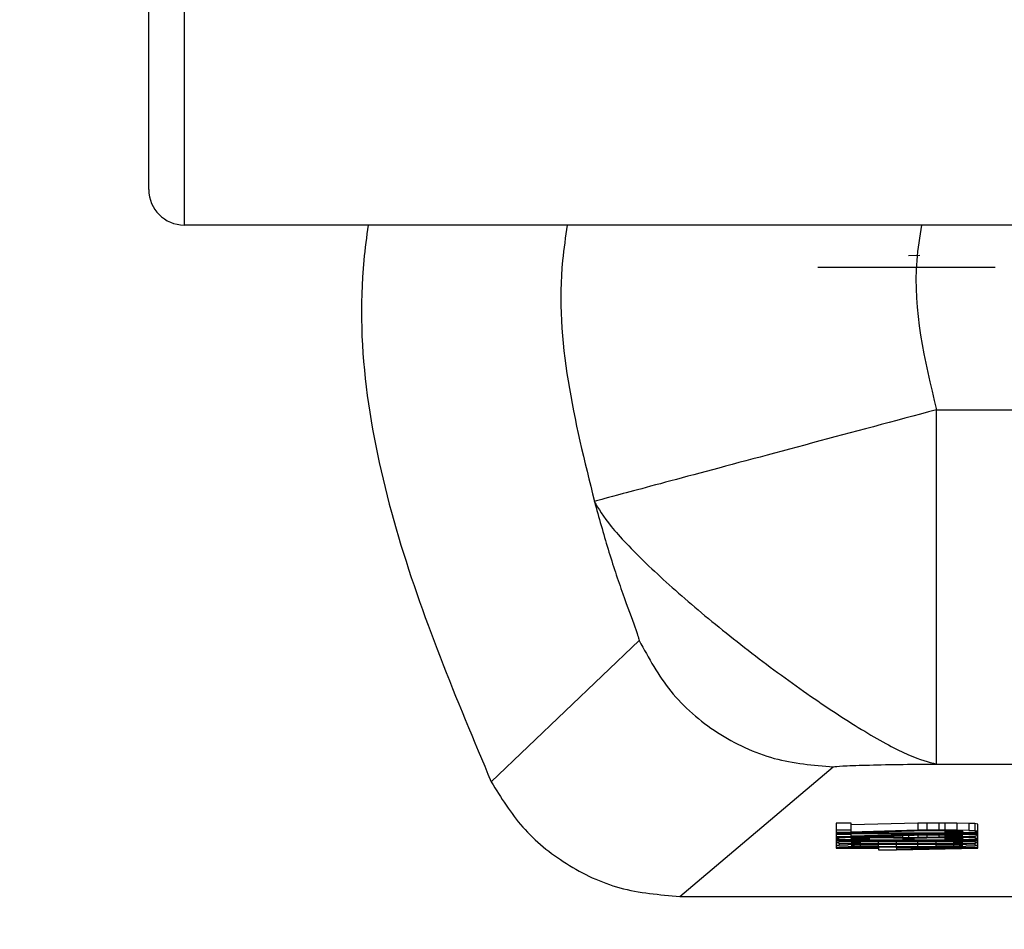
# Model space of a CAD drawing. Header units: inches. Extents: x 218.9 to 312.4, y 214.8 to 247.8.
# Tile 238 of 256: x 281.1224 to 281.1566, y 223.5992 to 223.6308. Entities that reach past the tile are written whole.
import ezdxf

# ---------------------------------------------------------------- set-up
doc = ezdxf.new("R2010")
doc.units = ezdxf.units.IN
doc.header["$LTSCALE"] = 0.25
doc.header["$MEASUREMENT"] = 0
doc.layers.add('ANNOTATIONS', color=1, linetype='Continuous')
doc.layers.add('MOTOR RH', color=7, linetype='Continuous')
doc.styles.add('ARIAL', font='arial.ttf', dxfattribs={"height": 0.09375})
doc.dimstyles.new('STANDARD$0', dxfattribs={"dimtxt": 0.09375, "dimasz": 0.09375, "dimexe": 0.03125, "dimexo": 0.046875, "dimgap": 0.09, "dimtad": 0, "dimtih": 1, "dimtoh": 1, "dimdec": 4, "dimzin": 0, "dimdsep": 46, "dimtxsty": 'ARIAL', "dimcen": 0.09, "dimadec": 0, "dimazin": 0, "dimtfac": 1, "dimtdec": 4, "dimtofl": 0, "dimtmove": 0, "dimatfit": 1, "dimfxl": 1, "dimtolj": 1, "dimtzin": 0, "dimarcsym": 0})

# ---------------------------------------------------------------- blocks, each defined once
blk = doc.blocks.new('*D121')
at = {"layer": 'ANNOTATIONS', "color": 0, "lineweight": -2, "transparency": 16777216}
for p, q in [((280.156287, 223.572673), (280.156287, 225.84454)), ((281.654736, 225.558016), (281.654736, 225.84454)), ((280.250037, 225.81329), (280.724415, 225.81329)), ((281.560986, 225.81329), (281.086607, 225.81329))]:
    blk.add_line(p, q, dxfattribs=at)
at = {"layer": 'ANNOTATIONS', "color": 0, "transparency": 16777216}
for points in [[(280.250037, 225.828915), (280.250037, 225.797665), (280.156287, 225.81329)], [(281.560986, 225.828915), (281.560986, 225.797665), (281.654736, 225.81329)]]:
    blk.add_solid(points, dxfattribs=at)
at = {"layer": 'defpoints', "color": 0, "transparency": 16777216}
for p in [(280.156287, 225.81329), (281.654736, 225.511141), (280.156287, 223.525798)]:
    blk.add_point(p, dxfattribs=at)
at = {"layer": 'ANNOTATIONS', "color": 0, "transparency": 16777216, "insert": (280.905511, 225.81329), "char_height": 0.09375, "attachment_point": 5, "style": 'ARIAL'}
blk.add_mtext('\\A1;25"', dxfattribs=at)
blk = doc.blocks.new('*D123')
at = {"layer": 'ANNOTATIONS', "color": 0, "lineweight": -2, "transparency": 16777216}
for p, q in [((280.156287, 223.572673), (280.156287, 225.542391)), ((281.500036, 224.876501), (281.500036, 225.542391)), ((280.250037, 225.511141), (280.53784, 225.511141)), ((281.406286, 225.511141), (281.118484, 225.511141))]:
    blk.add_line(p, q, dxfattribs=at)
at = {"layer": 'ANNOTATIONS', "color": 0, "transparency": 16777216}
for points in [[(280.250037, 225.526766), (280.250037, 225.495516), (280.156287, 225.511141)], [(281.406286, 225.526766), (281.406286, 225.495516), (281.500036, 225.511141)]]:
    blk.add_solid(points, dxfattribs=at)
at = {"layer": 'defpoints', "color": 0, "transparency": 16777216}
for p in [(281.500036, 225.511141), (281.500036, 224.829626), (280.156287, 223.525798)]:
    blk.add_point(p, dxfattribs=at)
at = {"layer": 'ANNOTATIONS', "color": 0, "transparency": 16777216, "insert": (280.828162, 225.511141), "char_height": 0.09375, "attachment_point": 5, "style": 'ARIAL'}
blk.add_mtext('\\A1;21 1/2"', dxfattribs=at)

msp = doc.modelspace()

# ---------------------------------------------------------------- linework, layer by layer
at = {"layer": 'MOTOR RH'}
for p, q in [((281.128101, 223.688555), (281.128101, 223.623665)), ((281.162557, 223.623665), (281.128101, 223.623665)), ((281.15364, 223.622607), (281.153246, 223.622595)), ((281.156257, 223.622187), (281.150105, 223.622187)), ((281.154217, 223.617247), (281.16255, 223.617247)), ((281.138761, 223.604329), (281.143894, 223.609238)), ((281.154216, 223.604946), (281.193028, 223.604946)), ((281.145309, 223.600352), (281.150636, 223.604852)), ((281.151261, 223.602898), (281.150738, 223.602898)), ((281.150738, 223.602898), (281.150738, 223.602025)), ((281.151261, 223.602588), (281.151261, 223.602898)), ((281.153566, 223.602891), (281.151261, 223.602834)), ((281.153879, 223.602895), (281.153566, 223.602891)), ((281.153566, 223.602891), (281.153566, 223.602647)), ((281.154298, 223.602898), (281.153879, 223.602895)), ((281.153879, 223.602895), (281.153879, 223.602649)), ((281.154508, 223.602898), (281.154298, 223.602898)), ((281.154298, 223.602898), (281.154298, 223.602651)), ((281.154927, 223.602895), (281.154508, 223.602898)), ((281.154508, 223.602898), (281.154508, 223.602651)), ((281.155346, 223.602886), (281.154927, 223.602895)), ((281.154927, 223.602895), (281.154927, 223.602649)), ((281.155554, 223.602879), (281.155346, 223.602886)), ((281.155346, 223.602886), (281.155346, 223.602642)), ((281.155659, 223.602865), (281.155554, 223.602879)), ((281.155554, 223.602879), (281.155554, 223.602632)), ((281.151261, 223.602651), (281.150738, 223.602651)), ((281.151261, 223.602571), (281.150738, 223.602571)), ((281.155659, 223.602553), (281.150738, 223.602553)), ((281.150738, 223.602539), (281.154821, 223.602539)), ((281.153566, 223.602647), (281.151261, 223.602588)), ((281.151261, 223.602571), (281.153879, 223.602635)), ((281.151261, 223.602442), (281.151261, 223.602539)), ((281.153879, 223.602649), (281.153566, 223.602647)), ((281.153566, 223.602539), (281.153566, 223.602499)), ((281.154298, 223.602651), (281.153879, 223.602649)), ((281.153879, 223.602635), (281.154298, 223.602639)), ((281.153879, 223.602539), (281.153879, 223.602503)), ((281.154821, 223.602539), (281.154089, 223.602524)), ((281.154089, 223.602539), (281.154089, 223.602524)), ((281.154508, 223.602651), (281.154298, 223.602651)), ((281.154298, 223.602639), (281.154508, 223.602639)), ((281.154927, 223.602649), (281.154508, 223.602651)), ((281.154508, 223.602639), (281.154821, 223.602635)), ((281.154508, 223.602639), (281.154508, 223.602571)), ((281.154821, 223.602588), (281.154508, 223.602583)), ((281.154508, 223.602571), (281.154927, 223.602574)), ((281.154821, 223.602635), (281.155031, 223.602628)), ((281.154821, 223.602635), (281.154821, 223.602588)), ((281.155031, 223.602595), (281.154821, 223.602588)), ((281.155346, 223.602642), (281.154927, 223.602649)), ((281.154927, 223.602574), (281.155346, 223.602583)), ((281.154927, 223.602524), (281.155659, 223.602539)), ((281.155031, 223.602628), (281.155136, 223.602616)), ((281.155031, 223.602628), (281.155031, 223.602595)), ((281.155136, 223.602607), (281.155031, 223.602595)), ((281.155136, 223.602616), (281.155136, 223.602607)), ((281.155554, 223.602632), (281.155346, 223.602642)), ((281.155346, 223.602583), (281.155554, 223.602593)), ((281.155346, 223.602532), (281.155346, 223.602496)), ((281.155659, 223.602618), (281.155554, 223.602632)), ((281.155554, 223.602593), (281.155659, 223.602609)), ((281.155554, 223.602536), (281.155554, 223.602487)), ((281.155659, 223.602025), (281.155659, 223.602865)), ((281.151261, 223.602506), (281.150738, 223.602506)), ((281.151261, 223.602424), (281.150738, 223.602424)), ((281.150842, 223.602384), (281.150738, 223.602374)), ((281.150738, 223.602356), (281.150842, 223.602346)), ((281.155659, 223.602306), (281.150738, 223.602306)), ((281.150738, 223.602292), (281.154821, 223.602292)), ((281.150842, 223.602234), (281.150738, 223.602219)), ((281.150738, 223.602219), (281.150842, 223.602205)), ((281.150842, 223.602424), (281.150842, 223.602384)), ((281.151052, 223.602393), (281.150842, 223.602384)), ((281.150842, 223.602346), (281.151052, 223.602339)), ((281.150842, 223.602292), (281.150842, 223.602234)), ((281.151157, 223.602245), (281.150842, 223.602234)), ((281.150842, 223.602205), (281.151157, 223.602194)), ((281.150842, 223.602205), (281.150842, 223.602133)), ((281.151052, 223.602424), (281.151052, 223.602393)), ((281.151261, 223.6024), (281.151052, 223.602393)), ((281.151052, 223.602339), (281.151261, 223.602332)), ((281.151157, 223.602292), (281.151157, 223.602245)), ((281.151471, 223.602252), (281.151157, 223.602245)), ((281.151157, 223.602194), (281.151471, 223.602189)), ((281.151157, 223.602194), (281.151157, 223.602144)), ((281.153566, 223.602499), (281.151261, 223.602442)), ((281.151261, 223.602424), (281.153879, 223.602489)), ((281.151261, 223.6024), (281.151261, 223.602424)), ((281.151576, 223.602405), (281.151261, 223.6024)), ((281.151261, 223.602372), (281.151366, 223.602384)), ((281.151261, 223.602358), (281.151261, 223.602372)), ((281.151366, 223.602346), (281.151261, 223.602358)), ((281.151261, 223.602332), (281.151576, 223.602327)), ((281.151366, 223.602231), (281.151261, 223.602219)), ((281.151261, 223.602219), (281.151366, 223.602208)), ((281.151366, 223.602384), (281.151471, 223.602388)), ((281.151366, 223.602384), (281.151366, 223.602346)), ((281.151471, 223.602344), (281.151366, 223.602346)), ((281.151576, 223.602238), (281.151366, 223.602231)), ((281.151366, 223.602208), (281.151366, 223.602231)), ((281.151366, 223.602208), (281.151576, 223.602201)), ((281.151471, 223.602388), (281.15168, 223.602393)), ((281.151471, 223.602388), (281.151471, 223.602344)), ((281.15168, 223.602339), (281.151471, 223.602344)), ((281.151471, 223.602292), (281.151471, 223.602252)), ((281.15189, 223.602257), (281.151471, 223.602252)), ((281.151471, 223.602189), (281.15189, 223.602184)), ((281.151471, 223.602189), (281.151471, 223.602151)), ((281.151576, 223.602433), (281.151576, 223.602405)), ((281.15189, 223.602407), (281.151576, 223.602405)), ((281.151576, 223.602327), (281.15189, 223.602325)), ((281.152203, 223.602248), (281.151576, 223.602238)), ((281.151576, 223.602201), (281.151576, 223.602238)), ((281.151576, 223.602201), (281.152203, 223.602194)), ((281.15168, 223.602393), (281.15189, 223.602395)), ((281.15168, 223.602393), (281.15168, 223.602339)), ((281.15189, 223.602337), (281.15168, 223.602339)), ((281.15189, 223.60244), (281.15189, 223.602407)), ((281.152309, 223.602407), (281.15189, 223.602407)), ((281.15189, 223.602325), (281.15189, 223.602395)), ((281.15189, 223.602395), (281.152309, 223.602395)), ((281.15189, 223.602292), (281.15189, 223.602257)), ((281.152203, 223.602259), (281.15189, 223.602257)), ((281.15189, 223.602184), (281.152203, 223.602182)), ((281.15189, 223.602184), (281.15189, 223.602156)), ((281.152203, 223.602292), (281.152203, 223.602259)), ((281.152728, 223.602262), (281.152203, 223.602259)), ((281.152832, 223.60225), (281.152203, 223.602248)), ((281.152203, 223.602194), (281.152203, 223.602248)), ((281.152203, 223.602194), (281.152832, 223.602191)), ((281.152309, 223.602449), (281.152309, 223.602407)), ((281.152728, 223.602405), (281.152309, 223.602407)), ((281.152309, 223.602395), (281.152728, 223.602391)), ((281.152728, 223.602461), (281.152728, 223.602405)), ((281.153041, 223.6024), (281.152728, 223.602405)), ((281.152728, 223.602391), (281.152937, 223.602384)), ((281.152728, 223.602292), (281.152728, 223.602262)), ((281.15367, 223.602262), (281.152728, 223.602262)), ((281.153566, 223.60225), (281.152832, 223.60225)), ((281.152832, 223.602191), (281.152832, 223.60225)), ((281.152832, 223.602191), (281.153566, 223.602191)), ((281.152937, 223.602384), (281.153041, 223.60237)), ((281.153041, 223.602468), (281.153041, 223.6024)), ((281.153251, 223.602388), (281.153041, 223.6024)), ((281.153041, 223.60237), (281.153041, 223.60236)), ((281.153041, 223.60236), (281.15346, 223.60236)), ((281.153251, 223.602473), (281.153251, 223.602388)), ((281.153566, 223.602398), (281.153251, 223.602388)), ((281.15346, 223.60237), (281.15367, 223.602384)), ((281.15346, 223.60236), (281.15346, 223.60237)), ((281.153879, 223.602503), (281.153566, 223.602499)), ((281.153566, 223.60248), (281.153566, 223.602398)), ((281.153879, 223.602402), (281.153566, 223.602398)), ((281.154193, 223.602248), (281.153566, 223.60225)), ((281.153566, 223.602191), (281.153566, 223.60225)), ((281.153566, 223.602191), (281.154193, 223.602194)), ((281.15367, 223.602384), (281.153879, 223.602388)), ((281.15367, 223.602292), (281.15367, 223.602262)), ((281.154193, 223.602259), (281.15367, 223.602262)), ((281.154298, 223.602506), (281.153879, 223.602503)), ((281.153879, 223.602489), (281.154298, 223.602494)), ((281.153879, 223.602489), (281.153879, 223.602402)), ((281.154298, 223.602405), (281.153879, 223.602402)), ((281.153879, 223.602388), (281.154298, 223.602393)), ((281.154089, 223.602524), (281.154927, 223.602524)), ((281.154821, 223.602292), (281.154089, 223.602278)), ((281.154089, 223.602292), (281.154089, 223.602278)), ((281.154089, 223.602278), (281.154927, 223.602278)), ((281.154193, 223.602278), (281.154193, 223.602259)), ((281.154508, 223.602257), (281.154193, 223.602259)), ((281.154821, 223.602238), (281.154193, 223.602248)), ((281.154193, 223.602248), (281.154193, 223.602194)), ((281.154193, 223.602194), (281.154821, 223.602201)), ((281.154193, 223.602182), (281.154508, 223.602184)), ((281.154298, 223.602524), (281.154298, 223.602506)), ((281.154508, 223.602506), (281.154298, 223.602506)), ((281.154298, 223.602494), (281.154508, 223.602494)), ((281.154298, 223.602494), (281.154298, 223.602405)), ((281.154508, 223.602405), (281.154298, 223.602405)), ((281.154298, 223.602393), (281.154508, 223.602393)), ((281.154508, 223.602524), (281.154508, 223.602506)), ((281.154927, 223.602503), (281.154508, 223.602506)), ((281.154508, 223.602494), (281.154821, 223.602489)), ((281.154508, 223.602494), (281.154508, 223.602405)), ((281.154821, 223.602442), (281.154508, 223.602438)), ((281.154508, 223.602426), (281.154927, 223.602428)), ((281.154927, 223.602402), (281.154508, 223.602405)), ((281.154508, 223.602393), (281.154821, 223.602388)), ((281.154508, 223.602393), (281.154508, 223.602327)), ((281.154821, 223.602344), (281.154508, 223.602339)), ((281.154508, 223.602327), (281.154927, 223.60233)), ((281.154508, 223.602278), (281.154508, 223.602257)), ((281.154927, 223.602252), (281.154508, 223.602257)), ((281.154508, 223.602184), (281.154927, 223.602189)), ((281.154508, 223.602184), (281.154508, 223.602156)), ((281.154821, 223.602489), (281.155031, 223.602482)), ((281.154821, 223.602489), (281.154821, 223.602442)), ((281.155031, 223.602449), (281.154821, 223.602442)), ((281.154821, 223.602388), (281.155031, 223.602381)), ((281.154821, 223.602388), (281.154821, 223.602344)), ((281.155031, 223.602349), (281.154821, 223.602344)), ((281.155031, 223.602231), (281.154821, 223.602238)), ((281.154821, 223.602201), (281.154821, 223.602238)), ((281.154821, 223.602201), (281.155031, 223.602208)), ((281.154927, 223.602524), (281.154927, 223.602503)), ((281.155346, 223.602496), (281.154927, 223.602503)), ((281.154927, 223.602428), (281.155346, 223.602438)), ((281.154927, 223.602428), (281.154927, 223.602402)), ((281.155346, 223.602393), (281.154927, 223.602402)), ((281.154927, 223.60233), (281.155346, 223.602339)), ((281.154927, 223.602278), (281.155659, 223.602292)), ((281.154927, 223.602278), (281.154927, 223.602252)), ((281.15524, 223.602245), (281.154927, 223.602252)), ((281.154927, 223.602189), (281.15524, 223.602194)), ((281.154927, 223.602189), (281.154927, 223.602151)), ((281.155031, 223.602482), (281.155136, 223.602471)), ((281.155031, 223.602482), (281.155031, 223.602449)), ((281.155136, 223.602461), (281.155031, 223.602449)), ((281.155031, 223.602381), (281.155136, 223.60237)), ((281.155031, 223.602381), (281.155031, 223.602349)), ((281.155136, 223.60236), (281.155031, 223.602349)), ((281.155136, 223.602219), (281.155031, 223.602231)), ((281.155031, 223.602208), (281.155031, 223.602231)), ((281.155031, 223.602208), (281.155136, 223.602219)), ((281.155136, 223.602471), (281.155136, 223.602461)), ((281.155136, 223.60237), (281.155136, 223.60236)), ((281.15524, 223.602285), (281.15524, 223.602245)), ((281.155554, 223.602234), (281.15524, 223.602245)), ((281.15524, 223.602194), (281.155554, 223.602205)), ((281.15524, 223.602194), (281.15524, 223.602144)), ((281.155554, 223.602487), (281.155346, 223.602496)), ((281.155346, 223.602438), (281.155554, 223.602447)), ((281.155346, 223.602438), (281.155346, 223.602393)), ((281.155554, 223.602384), (281.155346, 223.602393)), ((281.155346, 223.602339), (281.155554, 223.602346)), ((281.155659, 223.602473), (281.155554, 223.602487)), ((281.155554, 223.602447), (281.155659, 223.602463)), ((281.155554, 223.602447), (281.155554, 223.602384)), ((281.155659, 223.602367), (281.155554, 223.602384)), ((281.155554, 223.602346), (281.155659, 223.602363)), ((281.155554, 223.60229), (281.155554, 223.602234)), ((281.155659, 223.602219), (281.155554, 223.602234)), ((281.155554, 223.602205), (281.155659, 223.602219)), ((281.155554, 223.602205), (281.155554, 223.602133)), ((281.150842, 223.602133), (281.150738, 223.602119)), ((281.150738, 223.602119), (281.150842, 223.602107)), ((281.152203, 223.602039), (281.150738, 223.602039)), ((281.150738, 223.602025), (281.152203, 223.602025)), ((281.151157, 223.602144), (281.150842, 223.602133)), ((281.150842, 223.602107), (281.151157, 223.602095)), ((281.151471, 223.602151), (281.151157, 223.602144)), ((281.151157, 223.602095), (281.151471, 223.602088)), ((281.151366, 223.60213), (281.151261, 223.602119)), ((281.151261, 223.602119), (281.151366, 223.602109)), ((281.151576, 223.602137), (281.151366, 223.60213)), ((281.151366, 223.602109), (281.151366, 223.60213)), ((281.151366, 223.602109), (281.151576, 223.602102)), ((281.15189, 223.602156), (281.151471, 223.602151)), ((281.151471, 223.602088), (281.15189, 223.602083)), ((281.152203, 223.602147), (281.151576, 223.602137)), ((281.151576, 223.602102), (281.151576, 223.602137)), ((281.151576, 223.602102), (281.152203, 223.602093)), ((281.152203, 223.602158), (281.15189, 223.602156)), ((281.15189, 223.602083), (281.152203, 223.602081)), ((281.152203, 223.602182), (281.152728, 223.60218)), ((281.152203, 223.602182), (281.152203, 223.602158)), ((281.152728, 223.602161), (281.152203, 223.602158)), ((281.152832, 223.602149), (281.152203, 223.602147)), ((281.152203, 223.602093), (281.152203, 223.602147)), ((281.152203, 223.602093), (281.152832, 223.60209)), ((281.152203, 223.602081), (281.152728, 223.602079)), ((281.152203, 223.602081), (281.152203, 223.602039)), ((281.152832, 223.60206), (281.152203, 223.60206)), ((281.152203, 223.602025), (281.152203, 223.601968)), ((281.152203, 223.601968), (281.152832, 223.601968)), ((281.152728, 223.60218), (281.15367, 223.60218)), ((281.152728, 223.60218), (281.152728, 223.602161)), ((281.15367, 223.602161), (281.152728, 223.602161)), ((281.152728, 223.602079), (281.15367, 223.602079)), ((281.153566, 223.602149), (281.152832, 223.602149)), ((281.152832, 223.60209), (281.152832, 223.602149)), ((281.152832, 223.60209), (281.153566, 223.60209)), ((281.152832, 223.602039), (281.152832, 223.602079)), ((281.155659, 223.602039), (281.152832, 223.602039)), ((281.152832, 223.601968), (281.155659, 223.602025)), ((281.154821, 223.602025), (281.152832, 223.602025)), ((281.152832, 223.601985), (281.154821, 223.602025)), ((281.152832, 223.602025), (281.152832, 223.601985)), ((281.154193, 223.602147), (281.153566, 223.602149)), ((281.153566, 223.60209), (281.153566, 223.602149)), ((281.153566, 223.60209), (281.154193, 223.602093)), ((281.15367, 223.60218), (281.154193, 223.602182)), ((281.15367, 223.60218), (281.15367, 223.602161)), ((281.154193, 223.602158), (281.15367, 223.602161)), ((281.15367, 223.602079), (281.154193, 223.602081)), ((281.154193, 223.602182), (281.154193, 223.602158)), ((281.154508, 223.602156), (281.154193, 223.602158)), ((281.154821, 223.602137), (281.154193, 223.602147)), ((281.154193, 223.602147), (281.154193, 223.602093)), ((281.154193, 223.602093), (281.154821, 223.602102)), ((281.154193, 223.602081), (281.154508, 223.602083)), ((281.154927, 223.602151), (281.154508, 223.602156)), ((281.154508, 223.602083), (281.154927, 223.602088)), ((281.155031, 223.60213), (281.154821, 223.602137)), ((281.154821, 223.602102), (281.154821, 223.602137)), ((281.154821, 223.602102), (281.155031, 223.602109)), ((281.15524, 223.602144), (281.154927, 223.602151)), ((281.154927, 223.602088), (281.15524, 223.602095)), ((281.155136, 223.602119), (281.155031, 223.60213)), ((281.155031, 223.602109), (281.155031, 223.60213)), ((281.155031, 223.602109), (281.155136, 223.602119)), ((281.155554, 223.602133), (281.15524, 223.602144)), ((281.15524, 223.602095), (281.155554, 223.602107)), ((281.155659, 223.602119), (281.155554, 223.602133)), ((281.155554, 223.602107), (281.155659, 223.602119)), ((281.145309, 223.600352), (281.201935, 223.600352))]:
    msp.add_line(p, q, dxfattribs=at)
msp.add_arc((281.1281, 223.624896), 0.00123, 179.9991, 269.9991, dxfattribs=at)
for points, knots in [([(281.12687, 223.624897), (281.12687, 223.625053), (281.12687, 223.625362), (281.12687, 223.627876), (281.12687, 223.631685), (281.12687, 223.635435), (281.12687, 223.637292)], [0, 0, 0, 0, 0.253948, 0.506282, 0.755461, 1, 1, 1, 1]), ([(281.134484, 223.623665), (281.13443, 223.623258), (281.133967, 223.619746), (281.135124, 223.61297), (281.137549, 223.607209), (281.138761, 223.604329)], [0, 0, 0, 0, 0.061532, 0.530773, 1, 1, 1, 1]), ([(281.141399, 223.623665), (281.141339, 223.623256), (281.140863, 223.620058), (281.141653, 223.616859), (281.142342, 223.61407)], [0, 0, 0, 0, 0.127904, 1, 1, 1, 1]), ([(281.153696, 223.623665), (281.153632, 223.623255), (281.153296, 223.621116), (281.153805, 223.618977), (281.154217, 223.617247)], [0, 0, 0, 0, 0.191592, 1, 1, 1, 1]), ([(281.154217, 223.617247), (281.152749, 223.616855), (281.149726, 223.616046), (281.14581, 223.614998), (281.143, 223.614248), (281.142556, 223.614127), (281.142338, 223.614068)], [0, 0, 0, 0, 0.2408156, 0.496043, 0.7521086, 1, 1, 1, 1]), ([(281.154217, 223.608645), (281.154217, 223.609906), (281.154217, 223.612429), (281.154217, 223.615641), (281.154217, 223.617247)], [0, 0, 0, 0, 0.499911, 1, 1, 1, 1]), ([(281.142338, 223.614068), (281.14249, 223.613809), (281.142793, 223.613291), (281.144068, 223.611945), (281.145777, 223.610414), (281.147791, 223.608784), (281.14988, 223.607263), (281.151775, 223.606021), (281.153377, 223.60516), (281.153936, 223.605017), (281.154216, 223.604946)], [0, 0, 0, 0, 0.124944, 0.250119, 0.375072, 0.500101, 0.62507, 0.750033, 0.875057, 1, 1, 1, 1]), ([(281.142342, 223.61407), (281.142498, 223.613506), (281.142817, 223.612352), (281.14332, 223.610861), (281.143799, 223.609586), (281.143863, 223.609351), (281.143894, 223.609238)], [0, 0, 0, 0, 0.253645, 0.519024, 0.768768, 1, 1, 1, 1]), ([(281.143894, 223.609238), (281.144228, 223.608627), (281.14491, 223.607379), (281.146564, 223.605967), (281.148524, 223.605027), (281.149942, 223.60491), (281.150636, 223.604852)], [0, 0, 0, 0, 0.2446558, 0.5000167, 0.7552365, 1, 1, 1, 1]), ([(281.154216, 223.604946), (281.154216, 223.605145), (281.154215, 223.605542), (281.154216, 223.60761), (281.154217, 223.608645)], [0, 0, 0, 0, 0.5000564, 1, 1, 1, 1]), ([(281.150636, 223.604852), (281.150712, 223.604863), (281.150868, 223.604884), (281.151734, 223.604911), (281.152838, 223.604937), (281.153763, 223.604943), (281.154216, 223.604946)], [0, 0, 0, 0, 0.242829, 0.497167, 0.754017, 1, 1, 1, 1]), ([(281.138761, 223.604329), (281.139098, 223.603784), (281.139784, 223.602675), (281.141344, 223.601415), (281.143218, 223.600524), (281.144605, 223.60041), (281.145309, 223.600352)], [0, 0, 0, 0, 0.238018, 0.483846, 0.738098, 1, 1, 1, 1])]:
    msp.add_open_spline(points, degree=3, knots=knots, dxfattribs=at)

# ---------------------------------------------------------------- dimensions: what is measured, and where the dimension line sits
at = {"layer": 'ANNOTATIONS'}
dim = msp.add_linear_dim(base=(280.156287, 225.81329), p1=(281.654736, 225.511141), p2=(280.156287, 223.525798), text='25"', dimstyle='STANDARD$0', dxfattribs=at)
dim.commit()
dim.dimension.update_dxf_attribs({"geometry": '*D121', "text_midpoint": (280.905511, 225.81329), "dimtype": 160})
dim = msp.add_linear_dim(base=(281.500036, 225.511141), p1=(280.156287, 223.525798), p2=(281.500036, 224.829626), text='21 1/2"', dimstyle='STANDARD$0', dxfattribs=at)
dim.commit()
dim.dimension.update_dxf_attribs({"geometry": '*D123', "text_midpoint": (280.828162, 225.511141)})

doc.saveas('drawing.dxf')
